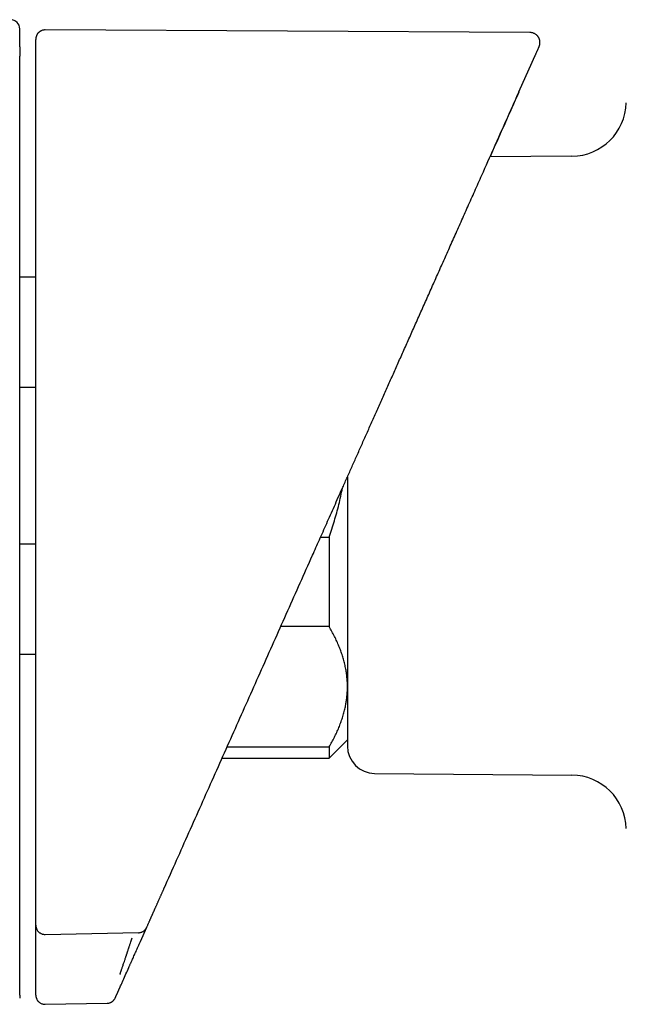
# Model space of a CAD drawing. Header units: millimetres. Extents: x 8 to 964, y 12 to 423.
# Tile 4 of 18: x 167 to 200, y 359 to 412. Entities that reach past the tile are written whole.
import ezdxf

# ---------------------------------------------------------------- set-up
doc = ezdxf.new("R2010")
doc.units = ezdxf.units.MM

msp = doc.modelspace()

# ---------------------------------------------------------------- linework, layer by layer
at = {"color": 7, "linetype": 'Continuous', "lineweight": 30}
for p, q in [((194.889, 411.724), (168.369, 411.863)), ((168.369, 411.861), (168.369, 411.861)), ((194.284, 408.469), (195.011, 410.102)), ((195.007, 410.099), (195.016, 410.113)), ((194.277, 408.453), (194.278, 408.456)), ((194.284, 408.469), (194.278, 408.456)), ((197.183, 404.954), (192.701, 404.915)), ((167.866, 398.334), (166.984, 398.334)), ((167.866, 392.291), (166.984, 392.291)), ((166.984, 383.743), (167.866, 383.743)), ((183.44, 384.113), (183.906, 384.113)), ((183.906, 384.113), (183.906, 379.21)), ((183.906, 379.21), (181.257, 379.21)), ((166.984, 377.699), (167.866, 377.699)), ((183.906, 372.017), (184.906, 373.017)), ((178.326, 372.627), (183.906, 372.627)), ((183.906, 372.627), (183.906, 372.017)), ((178.055, 372.017), (183.906, 372.017)), ((186.393, 371.174), (197.183, 371.08)), ((167.866, 362.097), (167.866, 362.858)), ((173.583, 361.973), (173.931, 362.755)), ((168.376, 362.365), (168.375, 362.366)), ((168.376, 362.367), (173.484, 362.461)), ((173.483, 362.458), (173.483, 362.459)), ((166.984, 359.047), (166.984, 359.035)), ((166.984, 359.035), (166.984, 359.028)), ((168.375, 358.54), (171.764, 358.599))]:
    msp.add_line(p, q, dxfattribs=at)
for centre, radius, start, end in [((166.484, 411.925), 0.5, 0, 90.4995), ((197.157, 407.954), 3, 270.5, 358.4828), ((186.406, 372.674), 1.5, 180, 269.5), ((197.157, 368.08), 3, 1.5172, 89.5)]:
    msp.add_arc(centre, radius, start, end, dxfattribs=at)
for points, knots in [([(166.984, 410.942), (166.984, 410.987), (166.984, 411.076), (166.984, 411.199), (166.984, 411.313), (166.984, 411.417), (166.984, 411.511), (166.984, 411.596), (166.984, 411.671), (166.984, 411.737), (166.984, 411.795), (166.984, 411.842), (166.984, 411.879), (166.984, 411.906), (166.984, 411.922), (166.984, 411.924), (166.984, 411.925)], [0, 0, 0, 0, 0.070435, 0.140805, 0.211108, 0.281346, 0.351519, 0.421626, 0.491667, 0.561643, 0.634881, 0.708048, 0.781143, 0.854166, 0.927119, 1, 1, 1, 1]), ([(168.369, 411.863), (168.344, 411.862), (168.297, 411.861), (168.23, 411.846), (168.171, 411.825), (168.12, 411.799), (168.078, 411.773), (168.043, 411.746), (168.015, 411.72), (167.98, 411.683), (167.951, 411.643), (167.93, 411.609), (167.922, 411.592), (167.917, 411.583), (167.913, 411.574), (167.908, 411.563), (167.903, 411.551), (167.897, 411.537), (167.892, 411.522), (167.887, 411.506), (167.882, 411.489), (167.877, 411.47), (167.873, 411.448), (167.869, 411.424), (167.867, 411.399), (167.866, 411.374), (167.866, 411.357), (167.866, 411.348)], [0, 0, 0, 0, 0.052273, 0.101155, 0.145808, 0.185567, 0.21997, 0.248749, 0.274189, 0.299563, 0.34989, 0.37476, 0.380936, 0.3872, 0.394767, 0.404701, 0.422391, 0.445587, 0.474493, 0.509212, 0.549801, 0.596293, 0.659904, 0.732068, 0.8128, 0.902105, 1, 1, 1, 1]), ([(195.389, 410.951), (195.395, 410.965), (195.406, 410.991), (195.416, 411.026), (195.424, 411.055), (195.43, 411.089), (195.436, 411.134), (195.437, 411.191), (195.433, 411.248), (195.422, 411.304), (195.406, 411.357), (195.388, 411.402), (195.368, 411.44), (195.35, 411.47), (195.332, 411.498), (195.313, 411.522), (195.293, 411.545), (195.268, 411.571), (195.235, 411.601), (195.189, 411.635), (195.137, 411.665), (195.079, 411.691), (195.02, 411.709), (194.956, 411.722), (194.912, 411.723), (194.889, 411.724)], [0, 0, 0, 0, 0.042574, 0.076678, 0.101471, 0.123688, 0.172576, 0.226353, 0.279438, 0.330776, 0.381298, 0.431945, 0.465657, 0.498245, 0.528652, 0.556826, 0.582739, 0.612513, 0.653823, 0.706166, 0.768614, 0.821268, 0.878032, 0.937962, 1, 1, 1, 1]), ([(167.866, 410.383), (167.866, 410.432), (167.866, 410.531), (167.866, 410.664), (167.866, 410.786), (167.866, 410.896), (167.866, 410.993), (167.866, 411.08), (167.866, 411.154), (167.866, 411.217), (167.866, 411.269), (167.866, 411.309), (167.866, 411.335), (167.866, 411.347), (167.866, 411.347), (167.866, 411.347)], [0, 0, 0, 0, 0.078881, 0.15776, 0.236639, 0.315516, 0.394392, 0.473267, 0.552142, 0.631016, 0.713646, 0.796275, 0.878903, 0.961532, 1, 1, 1, 1]), ([(166.984, 410.942), (166.984, 410.94), (166.984, 410.938), (166.984, 410.924), (166.984, 410.902), (166.984, 410.873), (166.984, 410.835), (166.984, 410.791), (166.984, 410.742), (166.984, 410.686), (166.984, 410.626), (166.984, 410.563), (166.984, 410.498), (166.984, 410.453), (166.984, 410.43)], [0, 0, 0, 0, 0.082895, 0.1656753, 0.2496918, 0.3321176, 0.4149239, 0.4994873, 0.5818962, 0.6647162, 0.7493216, 0.8326355, 0.9157206, 1, 1, 1, 1]), ([(195.011, 410.102), (195.012, 410.103), (195.013, 410.105), (195.014, 410.108), (195.015, 410.111), (195.017, 410.115), (195.018, 410.118), (195.02, 410.122), (195.022, 410.126), (195.023, 410.129), (195.025, 410.133), (195.027, 410.137), (195.028, 410.141), (195.03, 410.145), (195.032, 410.149), (195.034, 410.153), (195.036, 410.158), (195.038, 410.162), (195.04, 410.167), (195.042, 410.172), (195.044, 410.177), (195.047, 410.181), (195.049, 410.187), (195.051, 410.192), (195.053, 410.197), (195.056, 410.202), (195.058, 410.208), (195.061, 410.214), (195.063, 410.219), (195.066, 410.225), (195.069, 410.231), (195.071, 410.237), (195.074, 410.243), (195.077, 410.249), (195.08, 410.256), (195.083, 410.262), (195.086, 410.269), (195.088, 410.276), (195.091, 410.282), (195.094, 410.289), (195.097, 410.295), (195.099, 410.3), (195.102, 410.305), (195.106, 410.315), (195.114, 410.333), (195.125, 410.358), (195.137, 410.386), (195.15, 410.415), (195.164, 410.446), (195.179, 410.479), (195.193, 410.511), (195.207, 410.542), (195.22, 410.571), (195.238, 410.611), (195.259, 410.658), (195.282, 410.71), (195.303, 410.757), (195.321, 410.799), (195.34, 410.842), (195.358, 410.882), (195.374, 410.916), (195.384, 410.939), (195.389, 410.95), (195.388, 410.949), (195.388, 410.949)], [0, 0, 0, 0, 0.00116, 0.00243, 0.003808, 0.005295, 0.006892, 0.008597, 0.010305, 0.01211, 0.014012, 0.016011, 0.018107, 0.0203, 0.022589, 0.024976, 0.02746, 0.03004, 0.032669, 0.035392, 0.038208, 0.041117, 0.044176, 0.047331, 0.050584, 0.053933, 0.057379, 0.060859, 0.064431, 0.068097, 0.071857, 0.07579, 0.07982, 0.083948, 0.088173, 0.092495, 0.096915, 0.101432, 0.105727, 0.110106, 0.114569, 0.117561, 0.12059, 0.125201, 0.137237, 0.158682, 0.177776, 0.196821, 0.222505, 0.248098, 0.273825, 0.29957, 0.32532, 0.351075, 0.406282, 0.461511, 0.516739, 0.571924, 0.627114, 0.709252, 0.791401, 0.873563, 0.955736, 1, 1, 1, 1]), ([(166.984, 365.466), (166.984, 366.665), (166.984, 369.063), (166.984, 372.66), (166.984, 376.258), (166.984, 379.855), (166.984, 383.452), (166.984, 387.049), (166.984, 390.546), (166.984, 393.944), (166.984, 397.241), (166.984, 400.538), (166.984, 403.836), (166.984, 407.133), (166.984, 409.331), (166.984, 410.43)], [0, 0, 0, 0, 0.08001, 0.160015, 0.240016, 0.320013, 0.400008, 0.480002, 0.559995, 0.633323, 0.706652, 0.779984, 0.853318, 0.926657, 1, 1, 1, 1]), ([(167.866, 409.897), (167.866, 409.897), (167.866, 409.897), (167.866, 409.897), (167.866, 409.898), (167.866, 409.9), (167.866, 409.908), (167.866, 409.921), (167.866, 409.937), (167.866, 409.951), (167.866, 409.975), (167.866, 410.02), (167.866, 410.079), (167.866, 410.14), (167.866, 410.192), (167.866, 410.24), (167.866, 410.282), (167.866, 410.317), (167.866, 410.346), (167.866, 410.366), (167.866, 410.38), (167.866, 410.382), (167.866, 410.383)], [0, 0, 0, 0, 0.000188, 0.000389, 0.000874, 0.002339, 0.007651, 0.033422, 0.053551, 0.072061, 0.090549, 0.148298, 0.251334, 0.334598, 0.417342, 0.50094, 0.584143, 0.666872, 0.750505, 0.833798, 0.916503, 1, 1, 1, 1]), ([(195.008, 410.099), (195.009, 410.101), (195.011, 410.104), (195.013, 410.107), (195.013, 410.109)], [0, 0, 0, 0, 0.574963, 1, 1, 1, 1]), ([(167.866, 365.076), (167.866, 366.321), (167.866, 368.81), (167.866, 372.545), (167.866, 376.28), (167.866, 380.015), (167.866, 383.751), (167.866, 387.486), (167.866, 391.222), (167.866, 394.957), (167.866, 398.381), (167.866, 401.494), (167.866, 403.828), (167.866, 405.696), (167.866, 406.891), (167.866, 407.734), (167.866, 408.161), (167.866, 408.332), (167.866, 408.394), (167.866, 408.411), (167.866, 408.429), (167.866, 408.446), (167.866, 408.463), (167.866, 408.48), (167.866, 408.556), (167.866, 408.688), (167.866, 408.869), (167.866, 409.036), (167.866, 409.189), (167.866, 409.327), (167.866, 409.451), (167.866, 409.561), (167.866, 409.656), (167.866, 409.737), (167.866, 409.803), (167.866, 409.855), (167.866, 409.885), (167.866, 409.897)], [0, 0, 0, 0, 0.08333, 0.166659, 0.24999, 0.333323, 0.416658, 0.499999, 0.583323, 0.666656, 0.749999, 0.812488, 0.874999, 0.906238, 0.937499, 0.954988, 0.962692, 0.966084, 0.966465, 0.966845, 0.967226, 0.967607, 0.967988, 0.968368, 0.968749, 0.973119, 0.977168, 0.980896, 0.984302, 0.987388, 0.990153, 0.992596, 0.994719, 0.996521, 0.998002, 0.999161, 1, 1, 1, 1]), ([(192.256, 403.915), (192.48, 404.417), (193.155, 405.934), (193.83, 407.449), (194.281, 408.464)], [0, 0, 0, 0, 0.330804, 1, 1, 1, 1]), ([(194.277, 408.453), (193.766, 407.307), (193.242, 406.128), (192.716, 404.948), (192.701, 404.915)], [0, 0, 0, 0, 0.972046, 1, 1, 1, 1]), ([(182.995, 383.113), (183.057, 383.253), (183.183, 383.536), (183.375, 383.967), (183.572, 384.409), (183.774, 384.862), (183.98, 385.327), (184.192, 385.802), (184.416, 386.306), (184.653, 386.838), (184.904, 387.4), (185.16, 387.976), (185.422, 388.565), (185.69, 389.167), (185.965, 389.783), (186.245, 390.413), (186.531, 391.056), (186.823, 391.712), (187.12, 392.378), (187.42, 393.053), (187.725, 393.737), (188.035, 394.434), (188.353, 395.149), (188.679, 395.881), (189.013, 396.63), (189.353, 397.393), (189.698, 398.17), (190.048, 398.955), (190.401, 399.748), (190.758, 400.55), (191.12, 401.364), (191.491, 402.197), (191.871, 403.049), (192.127, 403.625), (192.256, 403.915)], [0, 0, 0, 0, 0.020124, 0.040788, 0.061993, 0.083738, 0.106023, 0.128848, 0.152213, 0.178538, 0.205516, 0.233147, 0.261431, 0.290367, 0.319956, 0.350196, 0.381089, 0.412634, 0.44483, 0.477086, 0.50997, 0.543482, 0.577622, 0.613027, 0.649083, 0.68579, 0.723147, 0.761153, 0.799114, 0.8377, 0.876914, 0.916753, 0.958051, 1, 1, 1, 1]), ([(184.906, 387.405), (184.906, 387.316), (184.906, 387.08), (184.906, 386.698), (184.906, 386.314), (184.906, 385.986), (184.906, 385.712), (184.906, 385.437), (184.906, 385.158), (184.906, 384.85), (184.906, 384.516), (184.906, 384.16), (184.906, 383.807), (184.906, 383.511), (184.906, 383.273), (184.906, 383.091), (184.906, 382.91), (184.906, 382.729), (184.906, 382.548), (184.906, 382.294), (184.906, 381.967), (184.906, 381.57), (184.906, 381.179), (184.906, 380.842), (184.906, 380.555), (184.906, 380.318), (184.906, 380.083), (184.906, 379.851), (184.906, 379.57), (184.906, 379.244), (184.906, 378.877), (184.906, 378.518), (184.906, 378.167), (184.906, 377.825), (184.906, 377.491), (184.906, 377.18), (184.906, 376.89), (184.906, 376.621), (184.906, 376.36), (184.906, 376.107), (184.906, 375.861), (184.906, 375.624), (184.906, 375.395), (184.906, 375.166), (184.906, 374.94), (184.906, 374.718), (184.906, 374.507), (184.906, 374.339), (184.906, 374.208), (184.906, 374.11), (184.906, 374.016), (184.906, 373.924), (184.906, 373.836), (184.906, 373.721), (184.906, 373.583), (184.906, 373.432), (184.906, 373.293), (184.906, 373.184), (184.906, 373.099), (184.906, 373.033), (184.906, 372.973), (184.906, 372.919), (184.906, 372.864), (184.906, 372.81), (184.906, 372.76), (184.906, 372.722), (184.906, 372.694), (184.906, 372.677), (184.906, 372.675), (184.906, 372.674)], [0, 0, 0, 0, 0.011457, 0.030175, 0.048892, 0.060664, 0.072445, 0.08424, 0.096205, 0.108714, 0.124326, 0.139921, 0.155508, 0.171095, 0.179263, 0.187435, 0.195612, 0.203796, 0.211988, 0.220188, 0.2387, 0.257176, 0.27563, 0.294078, 0.305677, 0.317283, 0.328899, 0.34053, 0.352179, 0.371472, 0.390726, 0.409956, 0.42918, 0.448413, 0.467674, 0.486979, 0.503864, 0.520716, 0.537547, 0.554368, 0.571191, 0.588027, 0.604886, 0.621781, 0.640293, 0.658769, 0.677223, 0.69567, 0.705336, 0.715006, 0.724682, 0.734367, 0.744063, 0.753772, 0.773669, 0.793528, 0.813368, 0.833206, 0.845684, 0.858173, 0.870678, 0.883045, 0.894842, 0.912371, 0.929883, 0.947389, 0.964902, 0.982435, 1, 1, 1, 1]), ([(183.906, 384.113), (183.956, 384.259), (184.056, 384.551), (184.194, 384.994), (184.322, 385.44), (184.439, 385.89), (184.544, 386.341), (184.604, 386.644), (184.634, 386.794)], [0, 0, 0, 0, 0.1667275, 0.3335009, 0.5002662, 0.6669828, 0.8347556, 1, 1, 1, 1]), ([(174.885, 364.898), (175.337, 365.912), (176.24, 367.941), (177.593, 370.981), (178.946, 374.018), (180.297, 377.052), (181.646, 380.084), (182.545, 382.104), (182.995, 383.113)], [0, 0, 0, 0, 0.166813, 0.333565, 0.500258, 0.666894, 0.833474, 1, 1, 1, 1]), ([(184.906, 375.919), (184.906, 375.954), (184.905, 376.078), (184.895, 376.291), (184.869, 376.557), (184.83, 376.823), (184.778, 377.089), (184.713, 377.354), (184.635, 377.617), (184.546, 377.878), (184.444, 378.141), (184.329, 378.407), (184.199, 378.677), (184.059, 378.945), (183.957, 379.122), (183.906, 379.21)], [0, 0, 0, 0, 0.031425, 0.110773, 0.190157, 0.269542, 0.348893, 0.42894, 0.508988, 0.58762, 0.666253, 0.749675, 0.833122, 0.916573, 1, 1, 1, 1]), ([(183.906, 372.627), (183.956, 372.714), (184.056, 372.888), (184.194, 373.151), (184.322, 373.417), (184.439, 373.684), (184.544, 373.954), (184.637, 374.225), (184.716, 374.496), (184.779, 374.753), (184.827, 374.997), (184.862, 375.227), (184.887, 375.457), (184.903, 375.688), (184.905, 375.842), (184.906, 375.919)], [0, 0, 0, 0, 0.082024, 0.164071, 0.246115, 0.328134, 0.410672, 0.49321, 0.574831, 0.656452, 0.72514, 0.793862, 0.862594, 0.931314, 1, 1, 1, 1]), ([(166.984, 364.897), (166.984, 364.9), (166.984, 364.905), (166.984, 364.924), (166.984, 364.951), (166.984, 364.986), (166.984, 365.028), (166.984, 365.077), (166.984, 365.132), (166.984, 365.192), (166.984, 365.257), (166.984, 365.325), (166.984, 365.395), (166.984, 365.443), (166.984, 365.466)], [0, 0, 0, 0, 0.084209, 0.1673203, 0.2506428, 0.3351639, 0.4180151, 0.5004678, 0.5850264, 0.6678686, 0.7502688, 0.8342935, 0.9171207, 1, 1, 1, 1]), ([(166.984, 359.047), (166.984, 359.051), (166.984, 359.059), (166.984, 359.074), (166.984, 359.089), (166.984, 359.106), (166.984, 359.124), (166.984, 359.145), (166.984, 359.169), (166.984, 359.196), (166.984, 359.224), (166.984, 359.25), (166.984, 359.271), (166.984, 359.287), (166.984, 359.303), (166.984, 359.318), (166.984, 359.334), (166.984, 359.349), (166.984, 359.365), (166.984, 359.409), (166.984, 359.493), (166.984, 359.574), (166.984, 359.62), (166.984, 359.623), (166.984, 359.626), (166.984, 359.628), (166.984, 359.631), (166.984, 359.634), (166.984, 359.644), (166.984, 359.664), (166.984, 359.693), (166.984, 359.725), (166.984, 359.756), (166.984, 359.786), (166.984, 359.815), (166.984, 359.844), (166.984, 359.872), (166.984, 359.9), (166.984, 359.927), (166.984, 359.953), (166.984, 359.979), (166.984, 360.003), (166.984, 360.026), (166.984, 360.049), (166.984, 360.071), (166.984, 360.092), (166.984, 360.112), (166.984, 360.132), (166.984, 360.15), (166.984, 360.168), (166.984, 360.186), (166.984, 360.203), (166.984, 360.219), (166.984, 360.235), (166.984, 360.25), (166.984, 360.265), (166.984, 360.28), (166.984, 360.295), (166.984, 360.309), (166.984, 360.318), (166.984, 360.323), (166.984, 360.325), (166.984, 360.326), (166.984, 360.328), (166.984, 360.329), (166.984, 360.331), (166.984, 360.335), (166.984, 360.358), (166.984, 360.399), (166.984, 360.456), (166.984, 360.513), (166.984, 360.569), (166.984, 360.624), (166.984, 360.678), (166.984, 360.732), (166.984, 360.785), (166.984, 360.838), (166.984, 360.889), (166.984, 360.94), (166.984, 360.99), (166.984, 361.039), (166.984, 361.087), (166.984, 361.135), (166.984, 361.182), (166.984, 361.229), (166.984, 361.275), (166.984, 361.321), (166.984, 361.366), (166.984, 361.41), (166.984, 361.454), (166.984, 361.496), (166.984, 361.538), (166.984, 361.579), (166.984, 361.619), (166.984, 361.658), (166.984, 361.689), (166.984, 361.708), (166.984, 361.715), (166.984, 361.718), (166.984, 361.72), (166.984, 361.722), (166.984, 361.724), (166.984, 361.74), (166.984, 361.767), (166.984, 361.808), (166.984, 361.851), (166.984, 361.895), (166.984, 361.938), (166.984, 361.98), (166.984, 362.022), (166.984, 362.063), (166.984, 362.102), (166.984, 362.139), (166.984, 362.174), (166.984, 362.208), (166.984, 362.242), (166.984, 362.275), (166.984, 362.307), (166.984, 362.339), (166.984, 362.371), (166.984, 362.402), (166.984, 362.425), (166.984, 362.439), (166.984, 362.445), (166.984, 362.452), (166.984, 362.459), (166.984, 362.467), (166.984, 362.475), (166.984, 362.494), (166.984, 362.531), (166.984, 362.587), (166.984, 362.651), (166.984, 362.713), (166.984, 362.775), (166.984, 362.836), (166.984, 362.894), (166.984, 362.948), (166.984, 362.998), (166.984, 363.047), (166.984, 363.095), (166.984, 363.14), (166.984, 363.172), (166.984, 363.194), (166.984, 363.206), (166.984, 363.219), (166.984, 363.233), (166.984, 363.246), (166.984, 363.282), (166.984, 363.34), (166.984, 363.422), (166.984, 363.503), (166.984, 363.585), (166.984, 363.667), (166.984, 363.75), (166.984, 363.833), (166.984, 363.915), (166.984, 363.997), (166.984, 364.079), (166.984, 364.16), (166.984, 364.24), (166.984, 364.322), (166.984, 364.404), (166.984, 364.486), (166.984, 364.568), (166.984, 364.65), (166.984, 364.733), (166.984, 364.815), (166.984, 364.87), (166.984, 364.897)], [0, 0, 0, 0, 0.004551, 0.009207, 0.013969, 0.018837, 0.02381, 0.02889, 0.035012, 0.04128, 0.047696, 0.054259, 0.057595, 0.060968, 0.064165, 0.067195, 0.070224, 0.073253, 0.076283, 0.079312, 0.098349, 0.122581, 0.123059, 0.123537, 0.124014, 0.124492, 0.12497, 0.12563, 0.126303, 0.129978, 0.136426, 0.142061, 0.14758, 0.15306, 0.158421, 0.163662, 0.168784, 0.173787, 0.17867, 0.183433, 0.188077, 0.192379, 0.196573, 0.20066, 0.204638, 0.208509, 0.212272, 0.21572, 0.219073, 0.22233, 0.225491, 0.228556, 0.231525, 0.234398, 0.237175, 0.239856, 0.242442, 0.245174, 0.247791, 0.249998, 0.250274, 0.250556, 0.250838, 0.25112, 0.251402, 0.251684, 0.251965, 0.253512, 0.263967, 0.274291, 0.284483, 0.294544, 0.304474, 0.314272, 0.32394, 0.333456, 0.342841, 0.352095, 0.361219, 0.370212, 0.378918, 0.387497, 0.395951, 0.404278, 0.412646, 0.420882, 0.428987, 0.436961, 0.444804, 0.452516, 0.460096, 0.467398, 0.474574, 0.481623, 0.488547, 0.495247, 0.498157, 0.498536, 0.498915, 0.499294, 0.499672, 0.500074, 0.50065, 0.507609, 0.514461, 0.52227, 0.529935, 0.537454, 0.544829, 0.552059, 0.559144, 0.566085, 0.572255, 0.578306, 0.584238, 0.59005, 0.595744, 0.601318, 0.606773, 0.61225, 0.617601, 0.622826, 0.623797, 0.624764, 0.625984, 0.627286, 0.628586, 0.629883, 0.631179, 0.638268, 0.649044, 0.659673, 0.670155, 0.68049, 0.690677, 0.700717, 0.709036, 0.717252, 0.725363, 0.733371, 0.740332, 0.747212, 0.749001, 0.750947, 0.753098, 0.755246, 0.757391, 0.759532, 0.772504, 0.785363, 0.798108, 0.810741, 0.823487, 0.836115, 0.848627, 0.861021, 0.873298, 0.885242, 0.897073, 0.908791, 0.920396, 0.932121, 0.943728, 0.955218, 0.96659, 0.977844, 0.988981, 1, 1, 1, 1]), ([(167.866, 362.866), (167.866, 362.881), (167.866, 362.913), (167.866, 362.962), (167.866, 363.011), (167.866, 363.061), (167.866, 363.112), (167.866, 363.164), (167.866, 363.217), (167.866, 363.272), (167.866, 363.328), (167.866, 363.369), (167.866, 363.395), (167.866, 363.406), (167.866, 363.417), (167.866, 363.428), (167.866, 363.439), (167.866, 363.45), (167.866, 363.468), (167.866, 363.493), (167.866, 363.53), (167.866, 363.571), (167.866, 363.616), (167.866, 363.661), (167.866, 363.705), (167.866, 363.748), (167.866, 363.791), (167.866, 363.832), (167.866, 363.871), (167.866, 363.908), (167.866, 363.944), (167.866, 363.98), (167.866, 364.015), (167.866, 364.043), (167.866, 364.062), (167.866, 364.075), (167.866, 364.089), (167.866, 364.104), (167.866, 364.119), (167.866, 364.134), (167.866, 364.158), (167.866, 364.19), (167.866, 364.234), (167.866, 364.28), (167.866, 364.328), (167.866, 364.382), (167.866, 364.441), (167.866, 364.505), (167.866, 364.569), (167.866, 364.632), (167.866, 364.696), (167.866, 364.76), (167.866, 364.824), (167.866, 364.888), (167.866, 364.951), (167.866, 365.013), (167.866, 365.055), (167.866, 365.076)], [0, 0, 0, 0, 0.023254, 0.046861, 0.070821, 0.095135, 0.119801, 0.144821, 0.170193, 0.19661, 0.223398, 0.250559, 0.255722, 0.260899, 0.266089, 0.271292, 0.276508, 0.281738, 0.287058, 0.302272, 0.317303, 0.339149, 0.360595, 0.381641, 0.402286, 0.422532, 0.442377, 0.461822, 0.479295, 0.496431, 0.513232, 0.529696, 0.545824, 0.561616, 0.566941, 0.572463, 0.579281, 0.586081, 0.592861, 0.599623, 0.606367, 0.624814, 0.643121, 0.664729, 0.686137, 0.707344, 0.735433, 0.763161, 0.79053, 0.817539, 0.844729, 0.871544, 0.897984, 0.92405, 0.949741, 0.975058, 1, 1, 1, 1]), ([(173.932, 362.757), (173.94, 362.776), (173.957, 362.814), (173.983, 362.872), (174.008, 362.928), (174.033, 362.984), (174.057, 363.039), (174.081, 363.093), (174.105, 363.145), (174.127, 363.195), (174.148, 363.243), (174.169, 363.29), (174.19, 363.337), (174.21, 363.383), (174.231, 363.428), (174.251, 363.473), (174.27, 363.518), (174.29, 363.561), (174.309, 363.604), (174.328, 363.647), (174.345, 363.685), (174.36, 363.72), (174.372, 363.745), (174.379, 363.761), (174.381, 363.767), (174.382, 363.769), (174.383, 363.771), (174.384, 363.773), (174.385, 363.775), (174.39, 363.786), (174.403, 363.815), (174.424, 363.862), (174.45, 363.921), (174.478, 363.984), (174.507, 364.048), (174.535, 364.112), (174.564, 364.176), (174.591, 364.239), (174.619, 364.301), (174.646, 364.362), (174.673, 364.422), (174.7, 364.483), (174.727, 364.543), (174.754, 364.603), (174.781, 364.663), (174.807, 364.723), (174.833, 364.781), (174.859, 364.84), (174.876, 364.879), (174.885, 364.898)], [0, 0, 0, 0, 0.029137, 0.057846, 0.086127, 0.113981, 0.141407, 0.168405, 0.194975, 0.218955, 0.242576, 0.265837, 0.288739, 0.311282, 0.333465, 0.355288, 0.376752, 0.397857, 0.418602, 0.438988, 0.459014, 0.473586, 0.487962, 0.494974, 0.495889, 0.496803, 0.497716, 0.498628, 0.49954, 0.500617, 0.513948, 0.540764, 0.567266, 0.59754, 0.627394, 0.65683, 0.685845, 0.714442, 0.74212, 0.769393, 0.796262, 0.822727, 0.849315, 0.875481, 0.901227, 0.926552, 0.951456, 0.975938, 1, 1, 1, 1]), ([(167.866, 362.866), (167.866, 362.858), (167.866, 362.844), (167.867, 362.822), (167.87, 362.801), (167.873, 362.777), (167.879, 362.747), (167.888, 362.716), (167.901, 362.676), (167.921, 362.633), (167.947, 362.588), (167.978, 362.546), (168.013, 362.507), (168.052, 362.472), (168.095, 362.442), (168.14, 362.416), (168.192, 362.393), (168.25, 362.375), (168.313, 362.364), (168.355, 362.364), (168.375, 362.363)], [0, 0, 0, 0, 0.04683, 0.090515, 0.127937, 0.158604, 0.187236, 0.232147, 0.278036, 0.338829, 0.400304, 0.462503, 0.525036, 0.587645, 0.649999, 0.711708, 0.772399, 0.851237, 0.927244, 1, 1, 1, 1]), ([(173.483, 362.458), (173.506, 362.459), (173.553, 362.462), (173.614, 362.477), (173.667, 362.496), (173.711, 362.517), (173.75, 362.54), (173.783, 362.564), (173.811, 362.588), (173.838, 362.614), (173.857, 362.636), (173.872, 362.655), (173.883, 362.67), (173.893, 362.685), (173.903, 362.701), (173.911, 362.716), (173.919, 362.73), (173.926, 362.743), (173.93, 362.753), (173.932, 362.757)], [0, 0, 0, 0, 0.1107401, 0.225028, 0.302658, 0.3808695, 0.4596006, 0.5186168, 0.577455, 0.6376231, 0.7005844, 0.7311895, 0.7603157, 0.7887209, 0.819122, 0.8557829, 0.9016154, 0.9545284, 1, 1, 1, 1]), ([(172.463, 360.168), (172.465, 360.174), (172.469, 360.184), (172.482, 360.22), (172.496, 360.262), (172.511, 360.307), (172.529, 360.358), (172.548, 360.416), (172.57, 360.479), (172.594, 360.551), (172.621, 360.631), (172.65, 360.719), (172.686, 360.826), (172.731, 360.961), (172.772, 361.082), (172.801, 361.169), (172.815, 361.212), (172.83, 361.257), (172.845, 361.303), (172.861, 361.351), (172.877, 361.4), (172.893, 361.448), (172.912, 361.505), (172.931, 361.56), (172.951, 361.62), (172.969, 361.676), (172.99, 361.739), (173.02, 361.831), (173.057, 361.943), (173.098, 362.066), (173.123, 362.141), (173.135, 362.176)], [0, 0, 0, 0, 0.061233, 0.123575, 0.165649, 0.208039, 0.250667, 0.289633, 0.329727, 0.37091, 0.41313, 0.456326, 0.500427, 0.561338, 0.629499, 0.64576, 0.662358, 0.679285, 0.696533, 0.714094, 0.731958, 0.750117, 0.766088, 0.792433, 0.809419, 0.82889, 0.850789, 0.875047, 0.923282, 0.964839, 1, 1, 1, 1]), ([(167.866, 360.6), (167.866, 360.604), (167.866, 360.612), (167.866, 360.64), (167.866, 360.681), (167.866, 360.735), (167.866, 360.801), (167.866, 360.878), (167.866, 360.967), (167.866, 361.066), (167.866, 361.173), (167.866, 361.289), (167.866, 361.412), (167.866, 361.542), (167.866, 361.677), (167.866, 361.814), (167.866, 361.955), (167.866, 362.05), (167.866, 362.097)], [0, 0, 0, 0, 0.062775, 0.125096, 0.187532, 0.250652, 0.313139, 0.375227, 0.437486, 0.500479, 0.562934, 0.625005, 0.687261, 0.750268, 0.812854, 0.874958, 0.937151, 1, 1, 1, 1]), ([(172.911, 360.464), (172.912, 360.467), (172.914, 360.471), (172.921, 360.487), (172.931, 360.509), (172.943, 360.537), (172.959, 360.572), (172.978, 360.615), (173.001, 360.667), (173.029, 360.729), (173.06, 360.799), (173.094, 360.876), (173.134, 360.965), (173.18, 361.068), (173.231, 361.184), (173.286, 361.307), (173.343, 361.435), (173.402, 361.566), (173.461, 361.7), (173.521, 361.835), (173.562, 361.927), (173.583, 361.973)], [0, 0, 0, 0, 0.041766, 0.083243, 0.124653, 0.166217, 0.208155, 0.250681, 0.300113, 0.349478, 0.399102, 0.449303, 0.500392, 0.562257, 0.624159, 0.686608, 0.750097, 0.81243, 0.874566, 0.936945, 1, 1, 1, 1]), ([(167.866, 359.135), (167.866, 359.139), (167.866, 359.149), (167.866, 359.164), (167.866, 359.181), (167.866, 359.2), (167.866, 359.219), (167.866, 359.241), (167.866, 359.263), (167.866, 359.287), (167.866, 359.314), (167.866, 359.343), (167.866, 359.374), (167.866, 359.396), (167.866, 359.409), (167.866, 359.413), (167.866, 359.417), (167.866, 359.421), (167.866, 359.425), (167.866, 359.432), (167.866, 359.443), (167.866, 359.459), (167.866, 359.476), (167.866, 359.493), (167.866, 359.511), (167.866, 359.528), (167.866, 359.546), (167.866, 359.564), (167.866, 359.578), (167.866, 359.587), (167.866, 359.592), (167.866, 359.597), (167.866, 359.602), (167.866, 359.607), (167.866, 359.612), (167.866, 359.623), (167.866, 359.665), (167.866, 359.762), (167.866, 359.968), (167.866, 360.253), (167.866, 360.484), (167.866, 360.6)], [0, 0, 0, 0, 0.017183, 0.03479, 0.052822, 0.071279, 0.09016, 0.109118, 0.128485, 0.148263, 0.16845, 0.191547, 0.215159, 0.236362, 0.239169, 0.241982, 0.244801, 0.247628, 0.250337, 0.252392, 0.262661, 0.273354, 0.284472, 0.296016, 0.307984, 0.319005, 0.330363, 0.342058, 0.354091, 0.357169, 0.360269, 0.36339, 0.366532, 0.369696, 0.372881, 0.375922, 0.390882, 0.451594, 0.560008, 0.780004, 1, 1, 1, 1]), ([(172.255, 358.991), (172.257, 358.996), (172.261, 359.005), (172.268, 359.021), (172.276, 359.038), (172.284, 359.056), (172.293, 359.076), (172.303, 359.098), (172.313, 359.121), (172.323, 359.145), (172.335, 359.171), (172.348, 359.201), (172.362, 359.232), (172.372, 359.254), (172.378, 359.267), (172.38, 359.271), (172.382, 359.275), (172.383, 359.279), (172.385, 359.283), (172.388, 359.29), (172.393, 359.301), (172.4, 359.317), (172.408, 359.334), (172.416, 359.352), (172.423, 359.369), (172.431, 359.387), (172.439, 359.404), (172.447, 359.423), (172.453, 359.437), (172.458, 359.446), (172.46, 359.451), (172.462, 359.456), (172.464, 359.461), (172.467, 359.466), (172.469, 359.471), (172.474, 359.482), (172.492, 359.524), (172.536, 359.622), (172.628, 359.829), (172.756, 360.115), (172.859, 360.348), (172.911, 360.464)], [0, 0, 0, 0, 0.0171864, 0.0347968, 0.0528311, 0.0712895, 0.0901721, 0.1091304, 0.1284982, 0.1482753, 0.1684619, 0.1915571, 0.2151661, 0.2363672, 0.239173, 0.2419856, 0.2448051, 0.2476314, 0.2503398, 0.2523969, 0.2626707, 0.2733681, 0.2844894, 0.2960344, 0.3080032, 0.3190232, 0.3303796, 0.3420723, 0.3541014, 0.3571787, 0.3602774, 0.3633973, 0.3665384, 0.3697009, 0.3728846, 0.3759246, 0.390884, 0.4515958, 0.5600095, 0.7800047, 1, 1, 1, 1]), ([(166.984, 359.028), (166.984, 359.027), (166.984, 359.023), (166.984, 359.018), (166.984, 359.014), (166.984, 359.009), (166.984, 359.005), (166.984, 359.001), (166.984, 358.998), (166.984, 358.996), (166.984, 358.995), (166.984, 358.994), (166.984, 358.993), (166.984, 358.991), (166.984, 358.99), (166.984, 358.989), (166.984, 358.987), (166.984, 358.985), (166.984, 358.981), (166.984, 358.978), (166.984, 358.975), (166.984, 358.973), (166.984, 358.971), (166.984, 358.968), (166.984, 358.965), (166.984, 358.962), (166.984, 358.959), (166.984, 358.955), (166.984, 358.951), (166.984, 358.948), (166.984, 358.946), (166.984, 358.944), (166.984, 358.942), (166.984, 358.941), (166.984, 358.94), (166.984, 358.939), (166.984, 358.938), (166.984, 358.933), (166.984, 358.927), (166.984, 358.92), (166.984, 358.914), (166.984, 358.908), (166.984, 358.904), (166.984, 358.901), (166.984, 358.898), (166.984, 358.895), (166.984, 358.893), (166.984, 358.892), (166.984, 358.892), (166.984, 358.892)], [0, 0, 0, 0, 0.033937, 0.065901, 0.095889, 0.123904, 0.149944, 0.174011, 0.196102, 0.204081, 0.211768, 0.219161, 0.226263, 0.233071, 0.239587, 0.24581, 0.252404, 0.269901, 0.28852, 0.308258, 0.319496, 0.331068, 0.342973, 0.355212, 0.367783, 0.382289, 0.398203, 0.418399, 0.436645, 0.452939, 0.467283, 0.474604, 0.481287, 0.487333, 0.492743, 0.497515, 0.503933, 0.513308, 0.563942, 0.606271, 0.647433, 0.68743, 0.726261, 0.763935, 0.802158, 0.848888, 0.897438, 0.947809, 1, 1, 1, 1]), ([(166.984, 358.892), (166.984, 358.886), (166.984, 358.874), (166.984, 358.868), (166.984, 358.87), (166.984, 358.87)], [0, 0, 0, 0, 0.499316, 0.998983, 1, 1, 1, 1]), ([(167.866, 359.062), (167.866, 359.063), (167.866, 359.063), (167.866, 359.064), (167.866, 359.065), (167.866, 359.066), (167.866, 359.067), (167.866, 359.068), (167.866, 359.069), (167.866, 359.069), (167.866, 359.071), (167.866, 359.072), (167.866, 359.073), (167.866, 359.074), (167.866, 359.075), (167.866, 359.075), (167.866, 359.075), (167.866, 359.076), (167.866, 359.076), (167.866, 359.076), (167.866, 359.077), (167.866, 359.078), (167.866, 359.081), (167.866, 359.086), (167.866, 359.092), (167.866, 359.099), (167.866, 359.106), (167.866, 359.115), (167.866, 359.124), (167.866, 359.131), (167.866, 359.135)], [0, 0, 0, 0, 0.0481182, 0.0942728, 0.138464, 0.1806915, 0.2209556, 0.2585894, 0.2943291, 0.3281749, 0.3601266, 0.3901843, 0.418348, 0.4446176, 0.4689933, 0.4748241, 0.4805352, 0.4861265, 0.4915981, 0.4969499, 0.5040567, 0.513716, 0.5662099, 0.6337471, 0.699428, 0.7632529, 0.8252222, 0.8853362, 0.9435953, 1, 1, 1, 1]), ([(167.866, 359.04), (167.866, 359.041), (167.866, 359.042), (167.866, 359.056), (167.866, 359.062)], [0, 0, 0, 0, 0.49987, 1, 1, 1, 1]), ([(167.866, 359.04), (167.867, 359.019), (167.868, 358.982), (167.877, 358.932), (167.888, 358.892), (167.903, 358.849), (167.925, 358.801), (167.954, 358.754), (167.984, 358.716), (168.013, 358.684), (168.051, 358.65), (168.099, 358.616), (168.156, 358.584), (168.223, 358.559), (168.297, 358.542), (168.348, 358.54), (168.375, 358.54)], [0, 0, 0, 0, 0.076157, 0.140953, 0.192712, 0.23257, 0.311606, 0.393711, 0.438767, 0.49358, 0.55818, 0.632153, 0.714728, 0.80471, 0.900467, 1, 1, 1, 1]), ([(171.764, 358.599), (171.788, 358.6), (171.832, 358.603), (171.893, 358.617), (171.944, 358.635), (171.985, 358.654), (172.018, 358.673), (172.047, 358.692), (172.074, 358.713), (172.1, 358.736), (172.127, 358.763), (172.156, 358.798), (172.186, 358.842), (172.203, 358.877), (172.212, 358.895)], [0, 0, 0, 0, 0.123627, 0.234111, 0.329494, 0.408532, 0.472107, 0.532835, 0.59343, 0.653748, 0.716391, 0.794805, 0.889892, 1, 1, 1, 1]), ([(172.212, 358.895), (172.213, 358.896), (172.214, 358.898), (172.22, 358.912), (172.223, 358.918)], [0, 0, 0, 0, 0.499868, 1, 1, 1, 1]), ([(172.223, 358.918), (172.223, 358.919), (172.223, 358.919), (172.223, 358.92), (172.224, 358.921), (172.224, 358.922), (172.225, 358.923), (172.225, 358.924), (172.225, 358.925), (172.226, 358.926), (172.226, 358.927), (172.227, 358.928), (172.227, 358.929), (172.228, 358.93), (172.228, 358.931), (172.228, 358.931), (172.229, 358.932), (172.229, 358.932), (172.229, 358.932), (172.229, 358.932), (172.229, 358.933), (172.23, 358.934), (172.231, 358.937), (172.233, 358.942), (172.236, 358.948), (172.239, 358.955), (172.242, 358.963), (172.246, 358.971), (172.25, 358.981), (172.254, 358.988), (172.255, 358.991)], [0, 0, 0, 0, 0.048087, 0.094215, 0.138384, 0.180594, 0.220846, 0.258472, 0.294208, 0.328055, 0.360012, 0.39008, 0.418258, 0.444547, 0.468946, 0.474784, 0.480502, 0.4861, 0.491579, 0.496939, 0.504056, 0.513728, 0.566284, 0.633882, 0.6996, 0.763438, 0.825397, 0.885476, 0.943677, 1, 1, 1, 1])]:
    msp.add_open_spline(points, degree=3, knots=knots, dxfattribs=at)

doc.saveas('drawing.dxf')
